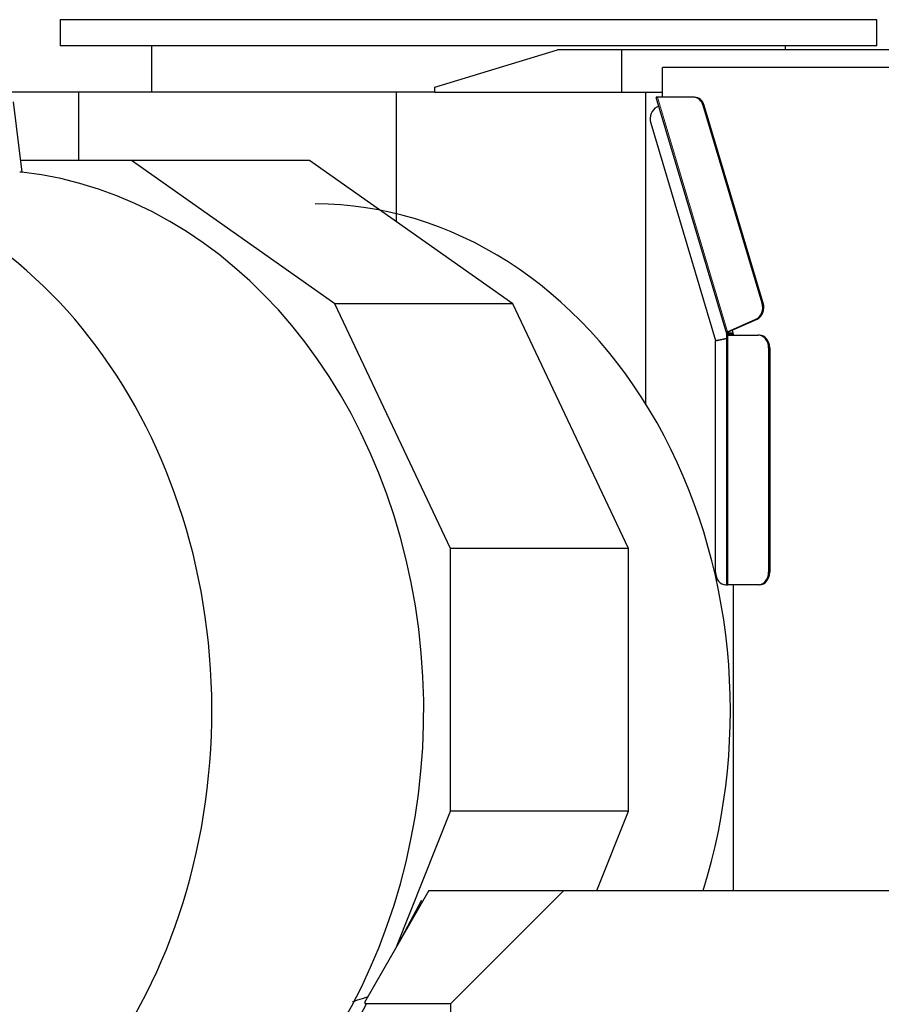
# Model space of a CAD drawing. Header units: inches. Extents: x 0 to 23760, y -13 to 16800.
# Tile 133 of 209: x 10788 to 11474, y 7764 to 8548. Entities that reach past the tile are written whole.
import ezdxf

# ---------------------------------------------------------------- set-up
doc = ezdxf.new("R2010")
doc.units = ezdxf.units.IN
doc.layers.add('254', color=7, linetype='Continuous', true_color=0xffffff)

msp = doc.modelspace()

# ---------------------------------------------------------------- linework, layer by layer
at = {"layer": '254', "color": 2, "linetype": 'Continuous', "lineweight": 25}
for p, q in [((10820.464, 8547.569), (10820.464, 8526.788)), ((11470.464, 8547.569), (10820.464, 8547.569)), ((11470.464, 8526.788), (11470.464, 8547.569)), ((11470.464, 8526.788), (10820.464, 8526.788)), ((10893.139, 8526.788), (10893.139, 8489.788)), ((11118.56, 8493.751), (11216.291, 8523.559)), ((11216.201, 8523.559), (11216.291, 8523.559)), ((11216.201, 8523.532), (11216.201, 8523.559)), ((11267.56, 8523.559), (11216.291, 8523.559)), ((11522.484, 8523.559), (11267.56, 8523.559)), ((11267.56, 8489.559), (11267.56, 8523.559)), ((11397.66, 8523.559), (11397.66, 8526.788)), ((11522.011, 8509.559), (11299.684, 8509.559)), ((11299.684, 8486.204), (11299.684, 8509.559)), ((11118.56, 8489.559), (11118.56, 8493.751)), ((10834.919, 8489.788), (10781.377, 8489.788)), ((11087.81, 8489.788), (10834.919, 8489.788)), ((10834.919, 8489.788), (10834.919, 8435.472)), ((11118.561, 8489.788), (11087.81, 8489.788)), ((11087.81, 8489.788), (11087.81, 8386.8)), ((11267.56, 8489.559), (11118.56, 8489.559)), ((11299.684, 8489.559), (11267.56, 8489.559)), ((11286.387, 8489.558), (11286.387, 8241.753)), ((11294.63, 8485.84), (11350.753, 8297.601)), ((11295.805, 8485.84), (11294.668, 8485.84)), ((11324.502, 8485.84), (11295.805, 8485.84)), ((11299.684, 8486.204), (11299.793, 8485.84)), ((11325.362, 8485.84), (11324.502, 8485.84)), ((10783.078, 8482.29), (10789.945, 8426.195)), ((11296.78, 8478.628), (11295.308, 8477.973)), ((11379.098, 8321.959), (11332.2, 8479.26)), ((11379.959, 8321.959), (11333.06, 8479.26)), ((11290.412, 8465.156), (11342.013, 8292.083)), ((10877.162, 8435.474), (10788.808, 8435.474)), ((11018.756, 8435.474), (10877.162, 8435.474)), ((11039.044, 8321.377), (10877.162, 8435.474)), ((11180.638, 8321.377), (11018.756, 8435.474)), ((10789.945, 8426.195), (10788.225, 8426.195)), ((11131.161, 8126.602), (11039.044, 8321.377)), ((11180.638, 8321.377), (11039.044, 8321.377)), ((11272.755, 8126.602), (11180.638, 8321.377)), ((11351.495, 8299.052), (11374.203, 8309.142)), ((11355.117, 8300.279), (11375.063, 8309.142)), ((11350.821, 8297.119), (11350.821, 8097.559)), ((11350.821, 8297.119), (11351.188, 8297.119)), ((11351.065, 8297.974), (11350.845, 8298.71)), ((11352.159, 8298.71), (11350.845, 8298.71)), ((11355.805, 8297.974), (11351.065, 8297.974)), ((11351.188, 8297.119), (11356.025, 8297.119)), ((11351.188, 8296.335), (11351.188, 8297.119)), ((11351.887, 8296.335), (11351.188, 8296.335)), ((11355.958, 8297.461), (11351.224, 8297.461)), ((11351.887, 8296.335), (11376.052, 8296.335)), ((11352.355, 8299.052), (11355.117, 8300.279)), ((11355.117, 8300.279), (11356.024, 8297.236)), ((11356.024, 8297.236), (11356.024, 8296.335)), ((11376.913, 8296.335), (11376.052, 8296.335)), ((11342.013, 8292.083), (11350.821, 8293.979)), ((11342.874, 8292.083), (11342.013, 8292.083)), ((11342.063, 8291.741), (11350.821, 8293.626)), ((11342.063, 8107.559), (11342.063, 8291.741)), ((11342.874, 8292.083), (11350.822, 8293.793)), ((11384.244, 8286.335), (11384.244, 8107.559)), ((11385.104, 8286.335), (11385.104, 8107.559)), ((11131.161, 7917.349), (11131.161, 8126.602)), ((11272.755, 8126.602), (11131.161, 8126.602)), ((11272.755, 7917.349), (11272.755, 8126.602)), ((11350.822, 8097.559), (11350.254, 8097.559)), ((11350.821, 8097.559), (11351.887, 8097.559)), ((11376.052, 8097.559), (11351.887, 8097.559)), ((11356.024, 8097.559), (11356.024, 7854.06)), ((11376.913, 8097.559), (11376.052, 8097.559)), ((11088.151, 7809.393), (11131.161, 7917.349)), ((11272.755, 7917.349), (11131.161, 7917.349)), ((11247.54, 7854.062), (11272.755, 7917.349)), ((11113.771, 7854.06), (11062.662, 7764.955)), ((11113.771, 7854.06), (11221.287, 7854.06)), ((11131.287, 7764.06), (11221.287, 7854.06)), ((11221.287, 7854.06), (11487.288, 7854.06)), ((11107.699, 7845.836), (11090.496, 7813.482)), ((11108.737, 7845.284), (11107.699, 7845.836)), ((11063.939, 7763.536), (11025.287, 7690.841)), ((11062.662, 7764.955), (11063.278, 7764.06)), ((11063.278, 7764.06), (11063.939, 7763.536)), ((11063.278, 7764.06), (11131.287, 7764.06)), ((11131.287, 7513.071), (11131.287, 7764.06))]:
    msp.add_line(p, q, dxfattribs=at)
at = {"layer": '254', "color": 110, "linetype": 'Continuous', "lineweight": 13}
for p, q in [((11351.495, 8299.052), (11295.805, 8485.84)), ((11333.06, 8479.26), (11332.2, 8479.26)), ((11379.959, 8321.959), (11379.098, 8321.959)), ((11375.063, 8309.142), (11374.203, 8309.142)), ((11351.887, 8097.559), (11351.887, 8296.335)), ((11352.159, 8298.71), (11352.097, 8298.917)), ((11385.104, 8286.335), (11384.244, 8286.335)), ((11385.104, 8107.559), (11384.244, 8107.559))]:
    msp.add_line(p, q, dxfattribs=at)
at = {"layer": '254', "color": 2, "linetype": 'Continuous', "lineweight": 25}
for centre, major_axis, ratio, start_param, end_param in [((11324.502, 8475.84), (0, -10), 0.819152, 1.9198622, 3.1415927), ((11325.362, 8475.84), (0, -10), 0.819152, 1.9198622, 3.1415927), ((11298.109, 8468.576), (0, -10), 0.819152, 3.4906585, 5.0614548), ((10588.521, 7997.56), (0, -430.5), 0.819152, 3.2347167, 9.3316539), ((10757.153, 7997.56), (0, -430.5), 0.819152, 0.3057995, 3.0484686), ((11023.43, 7997.56), (0, 403.334), 0.819152, 4.3486515, 6.2831853), ((11371.401, 8318.539), (0, -10), 0.819152, 0.3490659, 1.9198622), ((11372.261, 8318.539), (0, -10), 0.819152, 0.3490659, 1.9198622), ((11353.148, 8298.316), (-2.396, -0.714), 0.1961747, 5.7058703, 6.8651498), ((11352.929, 8299.052), (-2.396, -0.714), 0.1961747, 5.2943535, 5.7058703), ((11352.929, 8299.052), (0.958, 0.286), 0.1961747, 2.1527608, 3.7235572), ((11376.052, 8286.335), (0, 10), 0.819152, 4.712389, 6.2831853), ((11376.913, 8286.335), (0, 10), 0.819152, 4.712389, 6.2831853), ((11350.254, 8107.559), (0, 10), 0.819152, 1.5707963, 3.1415927), ((11376.052, 8107.559), (0, 10), 0.819152, 3.1415927, 4.712389), ((11376.913, 8107.559), (0, 10), 0.819152, 3.1415927, 4.712389)]:
    msp.add_ellipse(centre, major_axis=major_axis, ratio=ratio, start_param=start_param, end_param=end_param, dxfattribs=at)
msp.add_open_spline([(11053.109, 7765.748), (11055.773, 7766.582), (11058.439, 7767.409), (11062.427, 7768.638), (11063.747, 7769.044), (11065.069, 7769.448)], degree=3, knots=[0, 0, 0, 0, 0.668856, 0.668856, 1, 1, 1, 1], dxfattribs=at)

doc.saveas('drawing.dxf')
